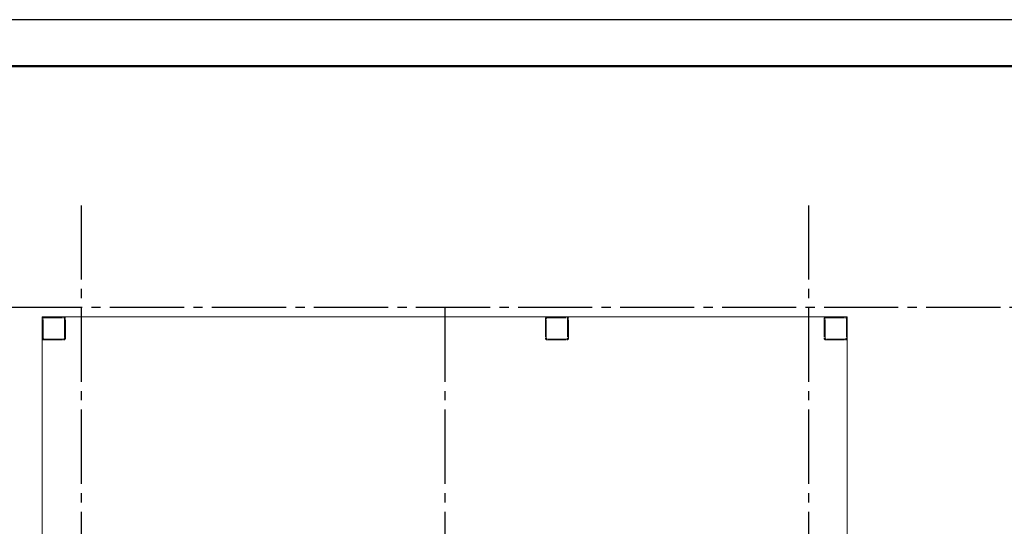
# Model space of a CAD drawing. Header units: millimetres. Extents: x 0 to 60308, y 0 to 42000.
# Tile 12 of 23: x 13137 to 23752, y 36543 to 42000. Entities that reach past the tile are written whole.
import ezdxf

# ---------------------------------------------------------------- set-up
doc = ezdxf.new("R2010")
doc.units = ezdxf.units.MM
doc.linetypes.add('______2', pattern=[270, 200, -70])
doc.linetypes.add('______5', pattern=[1100, 800, -100, 100, -100])
doc.layers.add('Standard', color=7, linetype='Continuous', lineweight=25)
doc.layers.add('Оси', color=40, linetype='______5', lineweight=18)
doc.layers.add('ЖБ Перекрытие верхний уровень', color=7, linetype='Continuous', lineweight=25, true_color=0xe0e0ff)
doc.layers.add('ЖБ Стена верхний уровень', color=7, linetype='Continuous', lineweight=25, true_color=0x006e00)

msp = doc.modelspace()

# ---------------------------------------------------------------- hatches: boundary and pattern name
at = {"layer": 'ЖБ Стена верхний уровень', "linetype": 'Continuous', "lineweight": 18, "transparency": 33554687}
for points in [[(13620, 38747), (13623, 38743), (13620, 38740)], [(18810, 38743), (18815, 38748), (18815, 38739)], [(21810, 38703), (21817, 38710), (21820, 38707), (21820, 38700), (21817, 38697)], [(13380, 38587), (13383, 38583), (13380, 38580)], [(19050, 38583), (19055, 38588), (19055, 38579)], [(22050, 38623), (22057, 38630), (22060, 38627), (22060, 38620), (22057, 38617)]]:
    msp.add_hatch(color=7, dxfattribs=at).paths.add_polyline_path(points, flags=16)

# ---------------------------------------------------------------- linework, layer by layer
at = {"layer": 'Standard', "color": 7, "linetype": 'Continuous', "lineweight": 13, "transparency": 33554687}
msp.add_lwpolyline([(0, 0), (59400, 0), (59400, 42000), (0, 42000), (0, 0)], close=True, dxfattribs=at)
for points in [[(0, 42000), (0, 0), (59400, 0), (59400, 42000), (0, 42000)], [(59400, 42000), (0, 42000), (0, 0), (59400, 0), (59400, 42000)]]:
    msp.add_lwpolyline(points, dxfattribs=at)
at = {"layer": 'Standard', "color": 7, "linetype": 'Continuous', "lineweight": 25, "transparency": 33554687}
msp.add_lwpolyline([(0, 42000), (0, 0), (59400, 0), (59400, 42000), (0, 42000)], dxfattribs=at)
at = {"layer": 'Standard', "color": 7, "linetype": 'Continuous', "lineweight": 50, "transparency": 33554687}
msp.add_lwpolyline([(2000, 41500), (58900, 41500), (58900, 500), (2000, 500), (2000, 41500)], close=True, dxfattribs=at)
at = {"layer": 'ЖБ Перекрытие верхний уровень', "color": 7, "linetype": 'Continuous', "lineweight": 18, "transparency": 33554687}
for p, q in [((22060, 38800), (13380, 38800)), ((13380, 38800), (13380, 34830)), ((22060, 34830), (22060, 38800))]:
    msp.add_line(p, q, dxfattribs=at)
at = {"layer": 'ЖБ Стена верхний уровень', "color": 251, "linetype": '______2', "lineweight": 13, "true_color": 0x656565, "transparency": 33554687}
for p, q in [((13381, 38787), (13380, 38783)), ((13380, 38783), (13380, 38780)), ((13380, 38780), (13380, 38570)), ((13383, 38790), (13381, 38787)), ((13385, 38793), (13383, 38790)), ((13387, 38795), (13385, 38793)), ((13390, 38797), (13387, 38795)), ((13393, 38799), (13390, 38797)), ((13390, 38782), (13391, 38783)), ((13390, 38780), (13390, 38782)), ((13390, 38570), (13390, 38780)), ((13391, 38785), (13392, 38786)), ((13391, 38783), (13391, 38785)), ((13392, 38786), (13394, 38788)), ((13397, 38800), (13393, 38799)), ((13394, 38788), (13395, 38789)), ((13395, 38789), (13397, 38789)), ((13400, 38800), (13397, 38800)), ((13397, 38789), (13398, 38790)), ((13398, 38790), (13400, 38790)), ((13610, 38800), (13400, 38800)), ((13400, 38790), (13610, 38790)), ((13613, 38800), (13610, 38800)), ((13610, 38790), (13612, 38790)), ((13612, 38790), (13613, 38789)), ((13617, 38799), (13613, 38800)), ((13613, 38789), (13615, 38789)), ((13615, 38789), (13616, 38788)), ((13616, 38788), (13618, 38786)), ((13620, 38797), (13617, 38799)), ((13618, 38786), (13619, 38785)), ((13619, 38785), (13619, 38783)), ((13619, 38783), (13620, 38782)), ((13623, 38795), (13620, 38797)), ((13620, 38782), (13620, 38780)), ((13620, 38780), (13620, 38570)), ((13625, 38793), (13623, 38795)), ((13627, 38790), (13625, 38793)), ((13629, 38787), (13627, 38790)), ((13630, 38783), (13629, 38787)), ((13630, 38780), (13630, 38783)), ((13630, 38570), (13630, 38780)), ((18806, 38787), (18805, 38783)), ((18805, 38783), (18805, 38780)), ((18805, 38780), (18805, 38570)), ((18808, 38790), (18806, 38787)), ((18810, 38793), (18808, 38790)), ((18812, 38795), (18810, 38793)), ((18815, 38797), (18812, 38795)), ((18818, 38799), (18815, 38797)), ((18815, 38782), (18816, 38783)), ((18815, 38780), (18815, 38782)), ((18815, 38570), (18815, 38780)), ((18816, 38785), (18817, 38786)), ((18816, 38783), (18816, 38785)), ((18817, 38786), (18819, 38788)), ((18822, 38800), (18818, 38799)), ((18819, 38788), (18820, 38789)), ((18820, 38789), (18822, 38789)), ((18825, 38800), (18822, 38800)), ((18822, 38789), (18823, 38790)), ((18823, 38790), (18825, 38790)), ((19035, 38800), (18825, 38800)), ((18825, 38790), (19035, 38790)), ((19038, 38800), (19035, 38800)), ((19035, 38790), (19037, 38790)), ((19037, 38790), (19038, 38789)), ((19042, 38799), (19038, 38800)), ((19038, 38789), (19040, 38789)), ((19040, 38789), (19041, 38788)), ((19041, 38788), (19043, 38786)), ((19045, 38797), (19042, 38799)), ((19043, 38786), (19044, 38785)), ((19044, 38785), (19044, 38783)), ((19044, 38783), (19045, 38782)), ((19048, 38795), (19045, 38797)), ((19045, 38782), (19045, 38780)), ((19045, 38780), (19045, 38570)), ((19050, 38793), (19048, 38795)), ((19052, 38790), (19050, 38793)), ((19054, 38787), (19052, 38790)), ((19055, 38783), (19054, 38787)), ((19055, 38780), (19055, 38783)), ((19055, 38570), (19055, 38780)), ((21811, 38787), (21810, 38783)), ((21810, 38783), (21810, 38780)), ((21810, 38780), (21810, 38570)), ((21813, 38790), (21811, 38787)), ((21815, 38793), (21813, 38790)), ((21817, 38795), (21815, 38793)), ((21820, 38797), (21817, 38795)), ((21823, 38799), (21820, 38797)), ((21820, 38782), (21821, 38783)), ((21820, 38780), (21820, 38782)), ((21820, 38570), (21820, 38780)), ((21821, 38785), (21822, 38786)), ((21821, 38783), (21821, 38785)), ((21822, 38786), (21824, 38788)), ((21827, 38800), (21823, 38799)), ((21824, 38788), (21825, 38789)), ((21825, 38789), (21827, 38789)), ((21830, 38800), (21827, 38800)), ((21827, 38789), (21828, 38790)), ((21828, 38790), (21830, 38790)), ((22040, 38800), (21830, 38800)), ((21830, 38790), (22040, 38790)), ((22043, 38800), (22040, 38800)), ((22040, 38790), (22042, 38790)), ((22042, 38790), (22043, 38789)), ((22047, 38799), (22043, 38800)), ((22043, 38789), (22045, 38789)), ((22045, 38789), (22046, 38788)), ((22046, 38788), (22048, 38786)), ((22050, 38797), (22047, 38799)), ((22048, 38786), (22049, 38785)), ((22049, 38785), (22049, 38783)), ((22049, 38783), (22050, 38782)), ((22053, 38795), (22050, 38797)), ((22050, 38782), (22050, 38780)), ((22050, 38780), (22050, 38570)), ((22055, 38793), (22053, 38795)), ((22057, 38790), (22055, 38793)), ((22059, 38787), (22057, 38790)), ((22060, 38783), (22059, 38787)), ((22060, 38780), (22060, 38783)), ((22060, 38570), (22060, 38780)), ((13380, 38570), (13380, 38567)), ((13380, 38567), (13381, 38563)), ((13381, 38563), (13383, 38560)), ((13383, 38560), (13385, 38557)), ((13385, 38557), (13387, 38555)), ((13387, 38555), (13390, 38553)), ((13390, 38568), (13390, 38570)), ((13391, 38567), (13390, 38568)), ((13390, 38553), (13393, 38551)), ((13391, 38565), (13391, 38567)), ((13392, 38564), (13391, 38565)), ((13394, 38562), (13392, 38564)), ((13393, 38551), (13397, 38550)), ((13395, 38561), (13394, 38562)), ((13397, 38561), (13395, 38561)), ((13398, 38560), (13397, 38561)), ((13397, 38550), (13400, 38550)), ((13400, 38560), (13398, 38560)), ((13610, 38560), (13400, 38560)), ((13400, 38550), (13610, 38550)), ((13612, 38560), (13610, 38560)), ((13610, 38550), (13613, 38550)), ((13613, 38561), (13612, 38560)), ((13615, 38561), (13613, 38561)), ((13613, 38550), (13617, 38551)), ((13616, 38562), (13615, 38561)), ((13618, 38564), (13616, 38562)), ((13617, 38551), (13620, 38553)), ((13619, 38565), (13618, 38564)), ((13620, 38568), (13619, 38567)), ((13619, 38567), (13619, 38565)), ((13620, 38570), (13620, 38568)), ((13620, 38553), (13623, 38555)), ((13623, 38555), (13625, 38557)), ((13625, 38557), (13627, 38560)), ((13627, 38560), (13629, 38563)), ((13629, 38563), (13630, 38567)), ((13630, 38567), (13630, 38570)), ((18805, 38570), (18805, 38567)), ((18805, 38567), (18806, 38563)), ((18806, 38563), (18808, 38560)), ((18808, 38560), (18810, 38557)), ((18810, 38557), (18812, 38555)), ((18812, 38555), (18815, 38553)), ((18815, 38568), (18815, 38570)), ((18816, 38567), (18815, 38568)), ((18815, 38553), (18818, 38551)), ((18816, 38565), (18816, 38567)), ((18817, 38564), (18816, 38565)), ((18819, 38562), (18817, 38564)), ((18818, 38551), (18822, 38550)), ((18820, 38561), (18819, 38562)), ((18822, 38561), (18820, 38561)), ((18823, 38560), (18822, 38561)), ((18822, 38550), (18825, 38550)), ((18825, 38560), (18823, 38560)), ((19035, 38560), (18825, 38560)), ((18825, 38550), (19035, 38550)), ((19037, 38560), (19035, 38560)), ((19035, 38550), (19038, 38550)), ((19038, 38561), (19037, 38560)), ((19040, 38561), (19038, 38561)), ((19038, 38550), (19042, 38551)), ((19041, 38562), (19040, 38561)), ((19043, 38564), (19041, 38562)), ((19042, 38551), (19045, 38553)), ((19044, 38565), (19043, 38564)), ((19045, 38568), (19044, 38567)), ((19044, 38567), (19044, 38565)), ((19045, 38570), (19045, 38568)), ((19045, 38553), (19048, 38555)), ((19048, 38555), (19050, 38557)), ((19050, 38557), (19052, 38560)), ((19052, 38560), (19054, 38563)), ((19054, 38563), (19055, 38567)), ((19055, 38567), (19055, 38570)), ((21810, 38570), (21810, 38567)), ((21810, 38567), (21811, 38563)), ((21811, 38563), (21813, 38560)), ((21813, 38560), (21815, 38557)), ((21815, 38557), (21817, 38555)), ((21817, 38555), (21820, 38553)), ((21820, 38568), (21820, 38570)), ((21821, 38567), (21820, 38568)), ((21820, 38553), (21823, 38551)), ((21821, 38565), (21821, 38567)), ((21822, 38564), (21821, 38565)), ((21824, 38562), (21822, 38564)), ((21823, 38551), (21827, 38550)), ((21825, 38561), (21824, 38562)), ((21827, 38561), (21825, 38561)), ((21828, 38560), (21827, 38561)), ((21827, 38550), (21830, 38550)), ((21830, 38560), (21828, 38560)), ((22040, 38560), (21830, 38560)), ((21830, 38550), (22040, 38550)), ((22042, 38560), (22040, 38560)), ((22040, 38550), (22043, 38550)), ((22043, 38561), (22042, 38560)), ((22045, 38561), (22043, 38561)), ((22043, 38550), (22047, 38551)), ((22046, 38562), (22045, 38561)), ((22048, 38564), (22046, 38562)), ((22047, 38551), (22050, 38553)), ((22049, 38565), (22048, 38564)), ((22050, 38568), (22049, 38567)), ((22049, 38567), (22049, 38565)), ((22050, 38570), (22050, 38568)), ((22050, 38553), (22053, 38555)), ((22053, 38555), (22055, 38557)), ((22055, 38557), (22057, 38560)), ((22057, 38560), (22059, 38563)), ((22059, 38563), (22060, 38567)), ((22060, 38567), (22060, 38570))]:
    msp.add_line(p, q, dxfattribs=at)
at = {"layer": 'ЖБ Стена верхний уровень', "color": 9, "linetype": 'Continuous', "lineweight": 18, "true_color": 0xc7c7c7, "transparency": 33554687}
for p, q in [((13400, 38800), (13410, 38790)), ((13570, 38790), (13560, 38800)), ((18840, 38800), (18850, 38790)), ((18920, 38800), (18930, 38790)), ((19000, 38800), (19010, 38790)), ((19045, 38755), (19055, 38745)), ((21812, 38788), (21820, 38780)), ((21970, 38790), (21960, 38800)), ((22040, 38800), (22060, 38780)), ((13380, 38740), (13390, 38730)), ((13390, 38650), (13380, 38660)), ((13620, 38660), (13630, 38650)), ((18805, 38675), (18815, 38665)), ((19045, 38675), (19055, 38665)), ((22050, 38710), (22060, 38700)), ((13400, 38560), (13410, 38550)), ((13480, 38560), (13490, 38550)), ((13620, 38580), (13630, 38570)), ((18805, 38595), (18815, 38585)), ((18840, 38560), (18850, 38550)), ((18930, 38550), (18920, 38560)), ((19000, 38560), (19010, 38550)), ((21820, 38620), (21810, 38630)), ((21880, 38560), (21890, 38550)), ((22040, 38560), (22048, 38552))]:
    msp.add_line(p, q, dxfattribs=at)
at = {"layer": 'Оси', "color": 8, "linetype": '______5', "lineweight": -3, "transparency": 33554687}
for p, q in [((13800, 40000), (13800, 16970)), ((21640, 40000), (21640, 16970)), ((43510, 38900), (4600, 38900)), ((17720, 38900), (17720, 16970))]:
    msp.add_line(p, q, dxfattribs=at)

doc.saveas('drawing.dxf')
